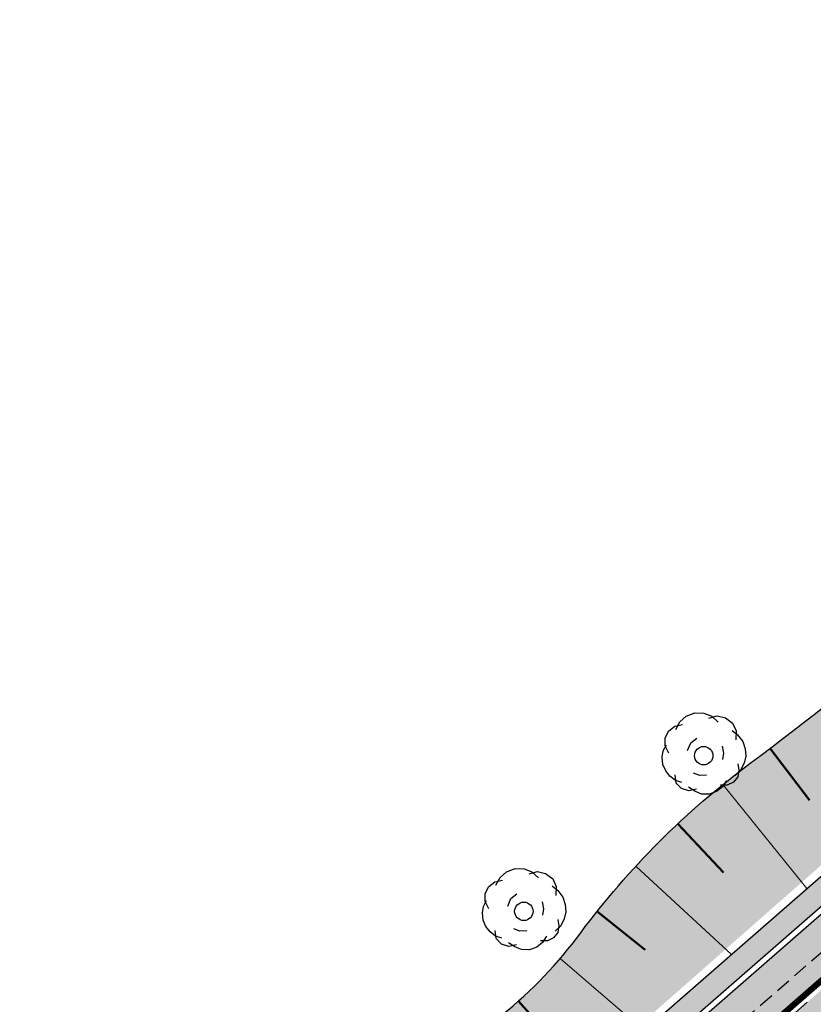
# Model space of a CAD drawing. Header units: metres. Extents: x 183890 to 185675, y 327401 to 328446.
# Tile 58 of 69: x 184365 to 184398, y 328278 to 328319. Entities that reach past the tile are written whole.
import ezdxf

# ---------------------------------------------------------------- set-up
doc = ezdxf.new("R2010")
doc.units = ezdxf.units.M
doc.header["$LTSCALE"] = 0.2
for name, pattern in [('ACAD_ISO02W100', [15, 12, -3]), ('DASHED', [200, 100, -100]), ('HIDDEN', [9.524999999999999, 6.35, -3.175])]:
    doc.linetypes.add(name, pattern=pattern)
for name, color, linetype, lineweight in [('N-WE-GW-TALUDARCERING-S', 90, 'Continuous', 25), ('N-WE-GW-TALUDARCERING_KORT-G', 7, 'Continuous', 50), ('N-WE-GW-TALUDARCERING_LANG-G', 7, 'Continuous', 18), ('O_GRO_L_BOOM', 116, 'Continuous', 30)]:
    doc.layers.add(name, color=color, linetype=linetype, lineweight=lineweight)
for name, color, linetype in [('O_GROEN_A_GRAS', 251, 'Continuous'), ('O_RIO_L_KOKER', 7, 'Continuous'), ('O_WEGEN_A_ASFALT', 252, 'Continuous'), ('O_WEGEN_L_2STREK', 3, 'Continuous'), ('O_WEGEN_L_OB 60x200', 2, 'HIDDEN'), ('O_WEGEN_L_TB18-20', 1, 'ACAD_ISO02W100'), ('Z_ZZZ_Z_HERGEBRUIK_MATERIALEN', 252, 'Continuous')]:
    doc.layers.add(name, color=color, linetype=linetype)
doc.layers.add('Taludlijn 2', color=3, linetype='Continuous', plot=False)
pattern_1 = [(90, (0, 0), (-0.3592102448, 0.3592102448), [0.09525, -0.6231704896]), (45, (0, 0), (-0.3592102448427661, 0.3592102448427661), [0.09525, -0.41275]), (135, (0, 0), (-0.3592102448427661, -0.3592102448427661), [0.09525, -0.41275])]

# ---------------------------------------------------------------- blocks, each defined once
blk = doc.blocks.new('Boom-2')
at = {"layer": 'O_GRO_L_BOOM'}
for p, q in [((-2.122767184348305, 4.44453141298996), (-1.079351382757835, 4.846132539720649)), ((-1.079351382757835, 4.846132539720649), (0.001416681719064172, 4.802082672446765)), ((0.001416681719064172, 4.802082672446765), (0.9300709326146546, 4.4311362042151)), ((-3.381022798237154, 2.858091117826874), (-2.872645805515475, 3.753385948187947)), ((-2.872645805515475, 3.753385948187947), (-2.122767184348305, 4.44453141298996)), ((0.5884910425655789, 4.222993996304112), (1.598547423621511, 4.48716459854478)), ((0.9300709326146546, 4.4311362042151), (1.706611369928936, 3.733293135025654)), ((1.598547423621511, 4.48716459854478), (2.560561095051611, 4.253648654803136)), ((2.560561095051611, 4.253648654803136), (3.422496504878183, 3.607841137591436)), ((3.422496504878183, 3.607841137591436), (3.857457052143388, 2.701855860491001)), ((-4.64327125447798, 1.854732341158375), (-4.220289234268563, 2.697991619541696)), ((-4.220289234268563, 2.697991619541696), (-3.503770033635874, 3.251706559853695)), ((-3.503770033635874, 3.251706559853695), (-2.579108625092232, 3.463841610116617)), ((3.359770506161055, 2.749898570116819), (4.03223983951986, 2.222845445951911)), ((3.857457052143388, 2.701855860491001), (3.813407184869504, 1.621087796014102)), ((-4.653961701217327, 0.9113948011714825), (-4.64327125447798, 1.854732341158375)), ((-1.957386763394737, 0.329601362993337), (-1.586440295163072, 1.258255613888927)), ((-1.586440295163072, 1.258255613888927), (-0.8699210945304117, 1.811970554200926)), ((4.03223983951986, 2.222845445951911), (4.63799033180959, 1.420931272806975)), ((4.63799033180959, 1.420931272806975), (4.935520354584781, 0.5483054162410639)), ((-4.987555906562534, -0.4629104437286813), (-4.872794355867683, 0.3096371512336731)), ((-4.872794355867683, 0.3096371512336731), (-4.483171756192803, 1.01546590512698)), ((-4.219001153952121, 0.005409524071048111), (-4.653961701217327, 0.9113948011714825)), ((2.172226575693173, 0.8552378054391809), (2.332326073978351, 0.01597136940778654)), ((2.332326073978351, 0.01597136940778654), (2.2175645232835, -0.7565762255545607)), ((4.935520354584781, 0.5483054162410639), (5.010224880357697, -0.3429965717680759)), ((-4.912851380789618, -1.354212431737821), (-4.987555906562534, -0.4629104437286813)), ((4.810068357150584, -1.167579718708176), (4.387086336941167, -2.010838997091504)), ((5.010224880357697, -0.3429965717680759), (4.810068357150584, -1.167579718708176)), ((-4.581961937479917, -2.089407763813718), (-4.912851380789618, -1.354212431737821)), ((-4.080282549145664, -2.720531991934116), (-4.581961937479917, -2.089407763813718)), ((4.387086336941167, -2.010838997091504), (3.72260268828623, -2.649948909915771)), ((4.164260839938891, -2.029515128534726), (4.049499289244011, -2.80206272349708)), ((4.056196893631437, -1.275643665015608), (4.164260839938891, -2.029515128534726)), ((-3.407813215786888, -3.247585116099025), (-4.080282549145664, -2.720531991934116)), ((-3.337101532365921, -3.555805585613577), (-3.46384161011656, -2.579108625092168)), ((-2.668625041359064, -3.499777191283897), (-3.407813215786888, -3.247585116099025)), ((-0.4963984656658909, -2.644539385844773), (-1.235586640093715, -2.3923473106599)), ((0.30950854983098, -2.621870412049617), (-0.4963984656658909, -2.644539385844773)), ((2.697863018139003, -3.274375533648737), (2.222845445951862, -4.032239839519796)), ((3.522446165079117, -3.474532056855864), (2.787250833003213, -3.805421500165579)), ((4.049499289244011, -2.80206272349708), (3.522446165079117, -3.474532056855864)), ((-2.697991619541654, -4.220289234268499), (-3.337101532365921, -3.555805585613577)), ((-1.821372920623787, -4.505840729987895), (-2.697991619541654, -4.220289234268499)), ((-1.100860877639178, -4.535207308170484), (-1.858725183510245, -4.060189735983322)), ((-0.8967115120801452, -4.293705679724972), (-1.821372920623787, -4.505840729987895)), ((-0.309637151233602, -4.872794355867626), (-1.100860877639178, -4.535207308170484)), ((1.506326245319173, -4.585954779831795), (0.633700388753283, -4.883484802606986)), ((2.222845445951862, -4.032239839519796), (1.506326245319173, -4.585954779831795)), ((2.787250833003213, -3.805421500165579), (1.981343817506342, -3.828090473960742)), ((0.633700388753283, -4.883484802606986), (-0.309637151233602, -4.872794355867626))]:
    blk.add_line(p, q, dxfattribs=at)
blk.add_circle((-0.03025623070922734, -0.2848553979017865), 1.103874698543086, dxfattribs=at)
blk = doc.blocks.new('*U64')
at = {"layer": 'N-WE-GW-TALUDARCERING_KORT-G'}
for p, q in [((184396.1569721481, 328288.3766895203), (184397.8019760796, 328286.2021197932)), ((184392.2873056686, 328285.21566649), (184394.2053170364, 328283.1721787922)), ((184388.9036421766, 328281.5405434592), (184390.9166012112, 328279.9418293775)), ((184385.612654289, 328277.7890801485), (184387.0800104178, 328276.1550428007))]:
    blk.add_line(p, q, dxfattribs=at)
at = {"layer": 'N-WE-GW-TALUDARCERING_LANG-G'}
for p, q in [((184394.1708963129, 328286.8586261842), (184397.6989653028, 328282.5029473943)), ((184390.5284373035, 328283.4398251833), (184394.5392623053, 328279.7470829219)), ((184387.3599650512, 328279.5746437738), (184390.8761031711, 328276.5521085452))]:
    blk.add_line(p, q, dxfattribs=at)

msp = doc.modelspace()

# ---------------------------------------------------------------- hatches: boundary and pattern name
at = {"layer": 'O_GROEN_A_GRAS'}
h = msp.add_hatch(dxfattribs=at)
h.set_pattern_fill('GRASS', color=256, scale=0.02, style=0)
h.set_pattern_definition(pattern_1)
edge = h.paths.add_edge_path()
edge.add_line((184342.7367238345, 328231.4175822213), (184343.258815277, 328230.8114299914))
edge.add_line((184343.258815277, 328230.8114299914), (184343.929722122, 328231.3892959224))
edge.add_line((184343.929722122, 328231.3892959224), (184369.0802194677, 328253.2957916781))
edge.add_line((184369.0802194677, 328253.2957916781), (184408.3787963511, 328287.5716552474))
edge.add_line((184408.3787963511, 328287.5716552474), (184426.9972618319, 328303.7291283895))
edge.add_line((184426.9972618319, 328303.7291283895), (184436.2018431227, 328311.3345401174))
edge.add_arc((184549.9700343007, 328167.6464271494), 183.2743166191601, 114.9481415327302, 128.3711869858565, ccw=False)
edge.add_line((184472.665332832, 328333.8194040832), (184515.9863598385, 328354.0876095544))
edge.add_line((184515.9863598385, 328354.0876095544), (184533.051478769, 328362.0636004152))
edge.add_line((184533.051478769, 328362.0636004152), (184583.619812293, 328385.7245866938))
edge.add_arc((184628.5429823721, 328289.7146453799), 106.0000001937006, 112.1933717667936, 115.074951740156, ccw=False)
edge.add_line((184588.5032127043, 328387.8615601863), (184595.0937746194, 328390.5502293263))
edge.add_line((184595.0937746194, 328390.5502293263), (184594.7915876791, 328391.2909607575))
edge.add_line((184594.7915876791, 328391.2909607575), (184588.201025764, 328388.6022916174))
edge.add_arc((184628.5429824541, 328289.7146451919), 106.8000003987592, 112.1933717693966, 115.0749517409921)
edge.add_line((184583.2807694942, 328386.4491900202), (184532.7127425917, 328362.7883471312))
edge.add_line((184532.7127425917, 328362.7883471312), (184515.6473411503, 328354.8122241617))
edge.add_line((184515.6473411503, 328354.8122241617), (184472.3271031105, 328334.544387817))
edge.add_arc((184549.9700342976, 328167.6464271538), 184.0743166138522, 114.9484132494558, 128.3737855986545)
edge.add_line((184435.6986950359, 328311.9565621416), (184426.4802300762, 328304.3396788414))
edge.add_line((184426.4802300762, 328304.3396788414), (184407.8537025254, 328288.1752092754))
edge.add_line((184407.8537025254, 328288.1752092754), (184368.5547781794, 328253.8990424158))
edge.add_line((184368.5547781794, 328253.8990424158), (184343.4059517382, 328231.9940020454))
edge.add_line((184343.4059517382, 328231.9940020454), (184342.7367238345, 328231.4175822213))
h.paths.add_polyline_path([(184339.4703638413, 328227.5483584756), (184338.9482723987, 328228.1545107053), (184307.6190844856, 328201.1700336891), (184308.1411759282, 328200.5638814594)])
h = msp.add_hatch(dxfattribs=at)
h.set_pattern_fill('GRASS', color=256, scale=0.02, style=0)
h.set_pattern_definition(pattern_1)
edge = h.paths.add_edge_path()
edge.add_line((184343.5401439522, 328235.2936422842), (184343.2397285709, 328235.8637587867))
edge.add_arc((184345.4274209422, 328237.0592428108), 2.493026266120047, 148.4284807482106, 208.6547922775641, ccw=False)
edge.add_arc((184347.051905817, 328236.060965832), 4.399727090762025, 125.0064050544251, 148.4284807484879, ccw=False)
edge.add_arc((184338.3107028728, 328248.5417276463), 10.83766259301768, 305.0064050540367, 334.7022389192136)
edge.add_arc((184366.9576806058, 328235.0017328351), 20.84799335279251, 118.45045949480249, 154.7022389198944, ccw=False)
edge.add_arc((184334.208630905, 328295.4425461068), 47.89494930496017, 298.4504594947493, 326.0289391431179)
edge.add_arc((184388.296238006, 328258.9997286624), 17.32428240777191, 115.204739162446, 146.0289391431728, ccw=False)
edge.add_arc((184372.6681391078, 328292.204000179), 19.37396172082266, 295.2047391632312, 323.4089534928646)
edge.add_arc((184415.7469393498, 328260.2213032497), 34.27933205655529, 126.57017003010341, 143.4089534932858, ccw=False)
edge.add_arc((184329.0079807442, 328377.1425344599), 111.303020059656, 306.5701700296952, 316.0171525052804)
edge.add_arc((184450.5526809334, 328259.8384805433), 57.61517081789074, 116.8647429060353, 136.0171525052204, ccw=False)
edge.add_arc((184426.7493072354, 328306.8291368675), 4.939537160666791, 84.07064391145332, 116.8647429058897, ccw=False)
edge.add_line((184427.2595721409, 328311.7422476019), (184428.6257716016, 328310.1750020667))
edge.add_line((184428.6257716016, 328310.1750020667), (184343.5401439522, 328235.2936422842))
at = {"layer": 'O_RIO_L_KOKER'}
h = msp.add_hatch(color=143, dxfattribs=at)
h.dxf.hatch_style = 1
h.paths.add_polyline_path([(184344.3591895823, 328234.7339415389), (184343.7286600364, 328235.4578424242), (184366.9784543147, 328255.7087946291), (184406.2793605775, 328289.9866867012), (184424.9199967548, 328306.1634000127), (184429.21966026, 328309.7164357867), (184429.6695126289, 328309.1719941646), (184429.6355267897, 328308.8147451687), (184425.5583427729, 328305.4462803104), (184406.9085336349, 328289.261606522), (184367.6089838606, 328254.9848937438)])
at = {"layer": 'O_WEGEN_A_ASFALT'}
h = msp.add_hatch(color=256, dxfattribs=at)
edge = h.paths.add_edge_path()
edge.add_line((184518.2677170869, 328348.7515630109), (184515.9516117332, 328353.6297381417))
edge.add_line((184515.9516117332, 328353.6297381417), (184472.8346446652, 328333.457004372))
edge.add_arc((184549.9700542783, 328167.6463986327), 182.874351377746, 114.9479385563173, 128.3698806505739)
edge.add_line((184436.4534119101, 328311.0235247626), (184427.2667406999, 328303.4333670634))
edge.add_line((184427.2667406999, 328303.4333670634), (184408.6420948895, 328287.2705305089))
edge.add_line((184408.6420948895, 328287.2705305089), (184369.3424671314, 328252.9937540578))
edge.add_line((184369.3424671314, 328252.9937540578), (184344.192025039, 328231.0873067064))
edge.add_line((184344.192025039, 328231.0873067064), (184308.9938055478, 328200.7703487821))
edge.add_line((184308.9938055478, 328200.7703487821), (184312.5179227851, 328196.6788212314))
edge.add_line((184312.5179227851, 328196.6788212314), (184347.7270574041, 328227.0051765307))
edge.add_line((184347.7270574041, 328227.0051765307), (184372.8895681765, 328248.9221361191))
edge.add_line((184372.8895681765, 328248.9221361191), (184412.1859144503, 328283.1960515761))
edge.add_line((184412.1859144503, 328283.1960515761), (184430.747607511, 328299.3041789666))
edge.add_line((184430.747607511, 328299.3041789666), (184439.847607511, 328306.8231789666))
edge.add_arc((184535.6559787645, 328190.8694379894), 150.4144741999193, 113.7323898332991, 129.5656877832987, ccw=False)
edge.add_line((184475.1193655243, 328328.5641456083), (184518.2677170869, 328348.7515630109))
edge = h.paths.add_edge_path()
edge.add_line((184535.0324315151, 328362.5488698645), (184537.3187477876, 328357.6567578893))
edge.add_line((184537.3187477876, 328357.6567578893), (184586.0778725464, 328380.47121256))
edge.add_arc((184628.5429823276, 328289.7146454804), 100.2000000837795, 112.1933717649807, 115.0749517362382, ccw=False)
edge.add_line((184590.6940680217, 328382.4912573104), (184637.7404532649, 328401.6841828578))
edge.add_line((184637.7404532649, 328401.6841828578), (184669.6593926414, 328414.9197466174))
edge.add_arc((184806.7962365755, 328092.2675992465), 350.586540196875, 111.01310957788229, 113.026948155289, ccw=False)
edge.add_line((184681.082372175, 328419.5395755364), (184686.802372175, 328421.5605755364))
edge.add_line((184686.802372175, 328421.5605755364), (184704.025355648, 328427.3326032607))
edge.add_line((184704.025355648, 328427.3326032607), (184705.9272491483, 328427.9710141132))
edge.add_line((184705.9272491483, 328427.9710141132), (184703.8209494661, 328432.9600949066))
edge.add_line((184703.8209494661, 328432.9600949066), (184696.179231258, 328430.3949886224))
edge.add_line((184696.179231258, 328430.3949886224), (184685.047057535, 328426.6675327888))
edge.add_line((184685.047057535, 328426.6675327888), (184679.2120201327, 328424.6058875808))
edge.add_arc((184806.8969084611, 328092.0236837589), 356.2504077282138, 111.002783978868, 113.0226607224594)
edge.add_line((184667.5690977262, 328419.8988340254), (184635.6879491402, 328406.6789217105))
edge.add_line((184635.6879491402, 328406.6789217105), (184624.2530242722, 328402.0139583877))
edge.add_line((184624.2530242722, 328402.0139583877), (184600.6448896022, 328392.3828428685))
edge.add_line((184600.6448896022, 328392.3828428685), (184595.4059248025, 328390.2455679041))
edge.add_line((184595.4059248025, 328390.2455679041), (184588.6543061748, 328387.4911944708))
edge.add_arc((184628.5429822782, 328289.7146455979), 105.5999999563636, 112.1933717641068, 115.0749521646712)
edge.add_line((184583.7893329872, 328385.3622847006), (184535.0324315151, 328362.5488698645))
at = {"layer": 'Z_ZZZ_Z_HERGEBRUIK_MATERIALEN'}
h = msp.add_hatch(dxfattribs=at)
h.set_pattern_fill('AVH-TEGEL_300X300_HALFST', color=256, angle=41, style=0, pattern_type=2)
h.set_pattern_definition([(41, (0, 0), (0.1280040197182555, 0.310024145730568), [0.3, -0.3]), (131, (0, 0), (-0.2264128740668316, -0.1968177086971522), [])])
h.paths.add_polyline_path([(184430.3600290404, 328307.5454159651), (184429.6020436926, 328308.4627808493), (184425.7297065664, 328305.2632091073), (184407.0726348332, 328289.0730040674), (184367.7731892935, 328254.7963822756), (184344.3348423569, 328234.3811976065), (184342.6202961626, 328232.9010612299), (184341.9619285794, 328232.3324351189), (184342.7367238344, 328231.4175822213), (184343.4059517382, 328231.9940020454), (184368.5547781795, 328253.8990424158), (184407.8555815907, 328288.1768399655), (184426.4802274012, 328304.3396765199)])

# ---------------------------------------------------------------- linework, layer by layer
at = {"layer": 'O_RIO_L_KOKER', "flags": 128}
msp.add_lwpolyline([(184433.4595818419, 328313.2197292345), (184434.1891674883, 328313.8225593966, -0.05867650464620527), (184471.3124037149, 328336.7193342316), (184514.6302850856, 328356.9860679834), (184531.6965340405, 328364.9625872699), (184582.2636410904, 328388.6229999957, -0.01257392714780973), (184587.2944649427, 328390.8244859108), (184593.894286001, 328393.5169323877), (184594.3513437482, 328392.396576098), (184587.7515226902, 328389.7041296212, 0.01257392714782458), (184582.7764433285, 328387.527037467), (184532.2088725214, 328363.866407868), (184515.1430508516, 328355.89008839), (184471.8239832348, 328335.6227996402, 0.05866136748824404), (184434.9502364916, 328312.8817986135), (184425.7111453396, 328305.2478726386), (184407.0726254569, 328289.0729958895), (184367.7731842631, 328254.7963778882), (184342.6268432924, 328232.8935024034), (184306.8348965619, 328202.0651589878), (184305.9443245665, 328203.0991200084)], format="xyb", dxfattribs=at)
for points in [[(184343.7286600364, 328235.4578424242), (184366.9784543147, 328255.7087946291), (184406.2784210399, 328289.9858713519), (184424.929134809, 328306.1713301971), (184429.21966026, 328309.7164357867)], [(184344.3591895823, 328234.7339415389), (184367.6089838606, 328254.9848937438), (184406.9085336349, 328289.261606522), (184425.5495729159, 328305.4386696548), (184429.6355267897, 328308.8147451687)]]:
    msp.add_lwpolyline(points, dxfattribs=at)
at = {"layer": 'O_WEGEN_L_2STREK', "linetype": 'DASHED', "ltscale": 0.05, "flags": 128}
msp.add_lwpolyline([(184704.2220127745, 328433.0947203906), (184696.179231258, 328430.3949886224), (184685.047057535, 328426.6675327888), (184679.2120201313, 328424.6058875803, 0.008814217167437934), (184667.568292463, 328419.8984918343), (184635.6980357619, 328406.6830366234), (184600.6448896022, 328392.3828428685), (184595.4059248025, 328390.2455679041), (184588.6543061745, 328387.4911944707, 0.01257392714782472), (184583.7893336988, 328385.3622850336), (184533.2204865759, 328361.701058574), (184516.1562011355, 328353.7254574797), (184472.8344470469, 328333.4569119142, 0.05863102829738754), (184436.4534119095, 328311.0235247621), (184427.2557777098, 328303.4238531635), (184408.641343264, 328287.2698782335), (184369.3424671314, 328252.9937540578), (184344.1916073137, 328231.0869428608), (184308.9938055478, 328200.7703487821)], format="xyb", dxfattribs=at)
at = {"layer": 'O_WEGEN_L_OB 60x200', "ltscale": 0.5, "flags": 128}
msp.add_lwpolyline([(184342.8748235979, 328231.2725703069), (184342.7508268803, 328231.4165314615), (184343.412498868, 328231.9864432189), (184368.5613461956, 328253.8915017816), (184407.8602661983, 328288.16766485), (184426.4866929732, 328304.3320469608), (184435.7049844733, 328311.9487869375, -0.05864620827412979), (184472.3313309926, 328334.5353255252), (184515.6515788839, 328354.8031664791), (184532.7169767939, 328362.7792877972), (184583.2850075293, 328386.4401324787, -0.01257392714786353), (184588.2048031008, 328388.5930324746), (184594.7861058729, 328391.2779242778), (184595.0845154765, 328390.5464519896)], format="xyb", dxfattribs=at)
at = {"layer": 'O_WEGEN_L_TB18-20', "linetype": 'Continuous', "ltscale": 0.5, "flags": 128}
for points in [[(184307.247013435, 328199.7337921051), (184308.2716987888, 328200.4123434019), (184344.0606647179, 328231.2381193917), (184369.2115797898, 328253.1449789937), (184408.5100698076, 328287.4207667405), (184427.1265197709, 328303.5764907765), (184436.3276279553, 328311.1790328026, -0.0586335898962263), (184472.7498899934, 328333.638158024), (184516.0711145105, 328353.9064559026), (184533.1361628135, 328361.8824137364), (184583.7045729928, 328385.5434358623, -0.01257392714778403), (184588.5787594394, 328387.6763773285), (184595.3135512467, 328390.4238861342)], [(184343.258815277, 328230.8114299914), (184343.929722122, 328231.3892959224), (184369.0802194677, 328253.2957916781), (184408.3787963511, 328287.5716552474), (184426.9972618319, 328303.7291283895), (184436.2018431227, 328311.3345401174, -0.05863614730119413), (184472.665332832, 328333.8194040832), (184515.9863598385, 328354.0876095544), (184533.051478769, 328362.0636004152), (184583.619812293, 328385.7245866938, -0.01257392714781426), (184588.5032127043, 328387.8615601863), (184595.2380045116, 328390.609068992)]]:
    msp.add_lwpolyline(points, format="xyb", dxfattribs=at)
at = {"layer": 'O_WEGEN_L_TB18-20', "ltscale": 0.5, "const_width": 0.2, "flags": 128}
msp.add_lwpolyline([(184343.3240767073, 328230.7356609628), (184343.9951934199, 328231.313707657), (184369.1458996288, 328253.2203853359), (184408.4444330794, 328287.496210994), (184427.0618908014, 328303.652809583), (184436.2647356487, 328311.2567865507, -0.05863486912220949), (184472.7076114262, 328333.7287810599), (184516.0287371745, 328353.9970327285), (184533.0938207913, 328361.9730070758), (184583.6621926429, 328385.634011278, -0.01257392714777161), (184588.5409860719, 328387.7689687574), (184595.2757778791, 328390.5164775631)], format="xyb", dxfattribs=at)
at = {"layer": 'Taludlijn 2'}
msp.add_lwpolyline([(184343.5401439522, 328235.2936422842), (184343.2397285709, 328235.8637587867, -0.2690078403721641), (184343.3033942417, 328238.3644977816, -0.1025553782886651), (184344.5279231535, 328239.664729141, 0.1303025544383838), (184348.1090254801, 328243.9105501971, -0.1595107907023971), (184357.0257233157, 328253.3319006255, 0.1209180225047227), (184373.9288657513, 328268.6800889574, -0.1353128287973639), (184380.9186207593, 328274.674597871, 0.1236891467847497), (184388.2236990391, 328280.6551929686, -0.07360554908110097), (184395.3230794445, 328287.7519870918, 0.04124359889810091), (184409.0958157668, 328299.8489321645, -0.08376323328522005), (184424.5172002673, 328311.2355782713, -0.1440759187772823), (184427.2595721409, 328311.7422476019, 1.109236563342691)], format="xyb", dxfattribs=at)

# ---------------------------------------------------------------- block references
at = {"layer": 'N-WE-GW-TALUDARCERING-S'}
msp.add_blockref('*U64', (0, 0), dxfattribs=at)
at = {"layer": 'O_GRO_L_BOOM', "xscale": 0.3500000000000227, "yscale": 0.3500000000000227, "zscale": 0.3500000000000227}
for p in [(184393.3858393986, 328288.1717751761), (184385.8466728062, 328281.6492156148)]:
    msp.add_blockref('Boom-2', p, dxfattribs=at)

doc.saveas('drawing.dxf')
